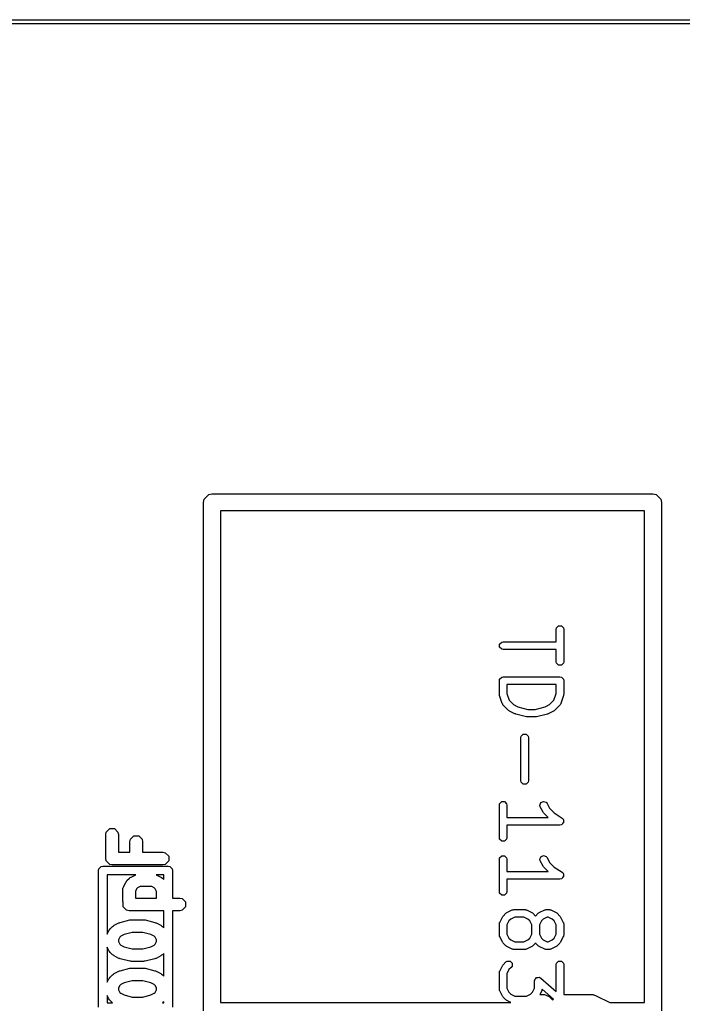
# Model space of a CAD drawing. Extents: x 95.1 to 121.9, y -82.3 to -63.1.
# Tile 10 of 35: x 100.5 to 104.5, y -69.8 to -63.9. Entities that reach past the tile are written whole.
import ezdxf

# ---------------------------------------------------------------- set-up
doc = ezdxf.new("R2010")
doc.units = 0
doc.layers.add('BLACK', color=7, linetype='CONTINUOUS')

msp = doc.modelspace()

# ---------------------------------------------------------------- linework, layer by layer
at = {"layer": 'BLACK', "linetype": 'CONTINUOUS'}
for p, q in [((99.8387, -63.9333), (116.9837, -63.9333)), ((116.9837, -63.9587), (99.8387, -63.9587)), ((101.6216, -66.7906), (101.625406, -66.771466)), ((101.6216, -69.8006), (101.6216, -66.7906)), ((101.625406, -66.771466), (101.652466, -66.744406)), ((101.652466, -66.744406), (101.6716, -66.7406)), ((101.6716, -66.7406), (104.2816, -66.7406)), ((104.2816, -66.7406), (104.300734, -66.744406)), ((104.300734, -66.744406), (104.327794, -66.771466)), ((104.327794, -66.771466), (104.3316, -66.7906)), ((104.3316, -66.7906), (104.3316, -69.8006)), ((101.7216, -66.8406), (101.7216, -69.7506)), ((104.2316, -66.8406), (101.7216, -66.8406)), ((104.2316, -69.7506), (104.2316, -66.8406)), ((103.708769, -67.542129), (103.710477, -67.533544)), ((103.708769, -67.615734), (103.708769, -67.542129)), ((103.710477, -67.533544), (103.722617, -67.521404)), ((103.722617, -67.521404), (103.739787, -67.521404)), ((103.739787, -67.521404), (103.751927, -67.533544)), ((103.751927, -67.533544), (103.753635, -67.542129)), ((103.753635, -67.542129), (103.753635, -67.734205)), ((103.374344, -67.629582), (103.386484, -67.617442)), ((103.374344, -67.646752), (103.374344, -67.629582)), ((103.386484, -67.658892), (103.374344, -67.646752)), ((103.386484, -67.617442), (103.395069, -67.615734)), ((103.395069, -67.6606), (103.386484, -67.658892)), ((103.395069, -67.615734), (103.708769, -67.615734)), ((103.708769, -67.6606), (103.395069, -67.6606)), ((103.708769, -67.734205), (103.708769, -67.6606)), ((103.710477, -67.74279), (103.708769, -67.734205)), ((103.722617, -67.75493), (103.710477, -67.74279)), ((103.739787, -67.75493), (103.722617, -67.75493)), ((103.751927, -67.74279), (103.739787, -67.75493)), ((103.753635, -67.734205), (103.751927, -67.74279)), ((103.372636, -67.846249), (103.374344, -67.837664)), ((103.374344, -67.837664), (103.386484, -67.825524)), ((103.386484, -67.825524), (103.395069, -67.823816)), ((103.395069, -67.823816), (103.731202, -67.823816)), ((103.731202, -67.823816), (103.739787, -67.825524)), ((103.739787, -67.825524), (103.751927, -67.837664)), ((103.751927, -67.837664), (103.753635, -67.846249)), ((103.372636, -67.926281), (103.372636, -67.846249)), ((103.708769, -67.868682), (103.417502, -67.868682)), ((103.417502, -67.868682), (103.417502, -67.922639)), ((103.708769, -67.922641), (103.708769, -67.868682)), ((103.753635, -67.846249), (103.753635, -67.926281)), ((103.373337, -67.929807), (103.372636, -67.926281)), ((103.373787, -67.933375), (103.373337, -67.929807)), ((103.389794, -67.981395), (103.373787, -67.933375)), ((103.417502, -67.922639), (103.430683, -67.962182)), ((103.695588, -67.962182), (103.708769, -67.922641)), ((103.752484, -67.933375), (103.736478, -67.981394)), ((103.752933, -67.929807), (103.752484, -67.933375)), ((103.753635, -67.926281), (103.752933, -67.929807)), ((103.390351, -67.982371), (103.389794, -67.981395)), ((103.390351, -67.982884), (103.390351, -67.982371)), ((103.392345, -67.985869), (103.390351, -67.982884)), ((103.39413, -67.988999), (103.392345, -67.985869)), ((103.394589, -67.989228), (103.39413, -67.988999)), ((103.395213, -67.990162), (103.394589, -67.989228)), ((103.427226, -68.022176), (103.395213, -67.990162)), ((103.430683, -67.962182), (103.456376, -67.987875)), ((103.456376, -67.987875), (103.482931, -68.001153)), ((103.482931, -68.001153), (103.541886, -68.015892)), ((103.584384, -68.015892), (103.64334, -68.001153)), ((103.64334, -68.001153), (103.669893, -67.987876)), ((103.669893, -67.987876), (103.695588, -67.962182)), ((103.731058, -67.990163), (103.699046, -68.022176)), ((103.731682, -67.989228), (103.731058, -67.990163)), ((103.732143, -67.988998), (103.731682, -67.989228)), ((103.733927, -67.985868), (103.732143, -67.988998)), ((103.735921, -67.982884), (103.733927, -67.985868)), ((103.736478, -67.981394), (103.735921, -67.982371)), ((103.735921, -67.982371), (103.735921, -67.982884)), ((103.430216, -68.024174), (103.427226, -68.022176)), ((103.433056, -68.026378), (103.430216, -68.024174)), ((103.465069, -68.042384), (103.433056, -68.026378)), ((103.467439, -68.043032), (103.465069, -68.042384)), ((103.46966, -68.044082), (103.467439, -68.043032)), ((103.533685, -68.060088), (103.46966, -68.044082)), ((103.536428, -68.060221), (103.533685, -68.060088)), ((103.539126, -68.060758), (103.536428, -68.060221)), ((103.587145, -68.060758), (103.539126, -68.060758)), ((103.541886, -68.015892), (103.584384, -68.015892)), ((103.589842, -68.060221), (103.587145, -68.060758)), ((103.592586, -68.060088), (103.589842, -68.060221)), ((103.656611, -68.044082), (103.592586, -68.060088)), ((103.65883, -68.043033), (103.656611, -68.044082)), ((103.661203, -68.042384), (103.65883, -68.043033)), ((103.693216, -68.026377), (103.661203, -68.042384)), ((103.696052, -68.024175), (103.693216, -68.026377)), ((103.699046, -68.022176), (103.696052, -68.024175)), ((103.500687, -68.182382), (103.502395, -68.173797)), ((103.500687, -68.438484), (103.500687, -68.182382)), ((103.502395, -68.173797), (103.514535, -68.161657)), ((103.514535, -68.161657), (103.531705, -68.161657)), ((103.531705, -68.161657), (103.543845, -68.173797)), ((103.543845, -68.173797), (103.545553, -68.182382)), ((103.545553, -68.182382), (103.545553, -68.438484)), ((103.502395, -68.447069), (103.500687, -68.438484)), ((103.514535, -68.459209), (103.502395, -68.447069)), ((103.531705, -68.459209), (103.514535, -68.459209)), ((103.543845, -68.447069), (103.531705, -68.459209)), ((103.545553, -68.438484), (103.543845, -68.447069)), ((103.372636, -68.582541), (103.374344, -68.573956)), ((103.372636, -68.774617), (103.372636, -68.582541)), ((103.374344, -68.573956), (103.386484, -68.561816)), ((103.386484, -68.561816), (103.403654, -68.561816)), ((103.403654, -68.561816), (103.415794, -68.573956)), ((103.415794, -68.573956), (103.417502, -68.582541)), ((103.417502, -68.582541), (103.417502, -68.656146)), ((103.612788, -68.584131), (103.618217, -68.567844)), ((103.615099, -68.592574), (103.612788, -68.584131)), ((103.631107, -68.624587), (103.615099, -68.592574)), ((103.618217, -68.567844), (103.633574, -68.560165)), ((103.633574, -68.560165), (103.649861, -68.565594)), ((103.649861, -68.565594), (103.655229, -68.572508)), ((103.655229, -68.572508), (103.669607, -68.601264)), ((103.417502, -68.656146), (103.661038, -68.656146)), ((103.633306, -68.62742), (103.631107, -68.624587)), ((103.635308, -68.630417), (103.633306, -68.62742)), ((103.661038, -68.656146), (103.635308, -68.630417)), ((103.669607, -68.601264), (103.697475, -68.629133)), ((103.697475, -68.629133), (103.743646, -68.659914)), ((103.731202, -68.701012), (103.417502, -68.701012)), ((103.417502, -68.701012), (103.417502, -68.774617)), ((103.739787, -68.699304), (103.731202, -68.701012)), ((103.74142, -68.69767), (103.739787, -68.699304)), ((103.743684, -68.697218), (103.74142, -68.69767)), ((103.743646, -68.659914), (103.749842, -68.666097)), ((103.747306, -68.691785), (103.743684, -68.697218)), ((103.751927, -68.687164), (103.747306, -68.691785)), ((103.749842, -68.666097), (103.750294, -68.668361)), ((103.750294, -68.668361), (103.751927, -68.669994)), ((103.751927, -68.669994), (103.751927, -68.676525)), ((103.751927, -68.676525), (103.753208, -68.682932)), ((103.753208, -68.682932), (103.751927, -68.684853)), ((103.751927, -68.684853), (103.751927, -68.687164)), ((101.043485, -68.756), (101.04634, -68.741649)), ((101.043485, -68.898857), (101.043485, -68.756)), ((101.04634, -68.741649), (101.066634, -68.721355)), ((101.066634, -68.721355), (101.095336, -68.721355)), ((101.095336, -68.721355), (101.11563, -68.741649)), ((101.11563, -68.741649), (101.118485, -68.756)), ((101.118485, -68.756), (101.118485, -68.861357)), ((101.189197, -68.784506), (101.209491, -68.764212)), ((101.209491, -68.764212), (101.238193, -68.764212)), ((101.238193, -68.764212), (101.258487, -68.784506)), ((101.186342, -68.798857), (101.189197, -68.784506)), ((101.186342, -68.861357), (101.186342, -68.798857)), ((101.258487, -68.784506), (101.261342, -68.798857)), ((101.261342, -68.798857), (101.261342, -68.861357)), ((103.374344, -68.783202), (103.372636, -68.774617)), ((103.386484, -68.795342), (103.374344, -68.783202)), ((103.403654, -68.795342), (103.386484, -68.795342)), ((103.415794, -68.783202), (103.403654, -68.795342)), ((103.417502, -68.774617), (103.415794, -68.783202)), ((101.118485, -68.861357), (101.186342, -68.861357)), ((101.261342, -68.861357), (101.380985, -68.861357)), ((101.380985, -68.861357), (101.395336, -68.864212)), ((101.395336, -68.864212), (101.41563, -68.884506)), ((101.41563, -68.884506), (101.41563, -68.913208)), ((103.374344, -68.894083), (103.386484, -68.881943)), ((103.386484, -68.881943), (103.403654, -68.881943)), ((103.403654, -68.881943), (103.415794, -68.894083)), ((103.612788, -68.904258), (103.618217, -68.887971)), ((103.618217, -68.887971), (103.633574, -68.880292)), ((103.633574, -68.880292), (103.649861, -68.885721)), ((103.649861, -68.885721), (103.655229, -68.892635)), ((101.002533, -68.95928), (101.01628, -68.945533)), ((101.01628, -68.945533), (101.026, -68.9436)), ((101.026, -68.9436), (101.412, -68.9436)), ((101.04634, -68.913208), (101.043485, -68.898857)), ((101.066634, -68.933502), (101.04634, -68.913208)), ((101.080985, -68.936357), (101.066634, -68.933502)), ((101.380985, -68.936357), (101.080985, -68.936357)), ((101.395336, -68.933502), (101.380985, -68.936357)), ((101.41563, -68.913208), (101.395336, -68.933502)), ((101.412, -68.9436), (101.42172, -68.945533)), ((101.42172, -68.945533), (101.435467, -68.95928)), ((103.372636, -68.902668), (103.374344, -68.894083)), ((103.372636, -69.094744), (103.372636, -68.902668)), ((103.415794, -68.894083), (103.417502, -68.902668)), ((103.417502, -68.902668), (103.417502, -68.976273)), ((103.615099, -68.912701), (103.612788, -68.904258)), ((103.631107, -68.944714), (103.615099, -68.912701)), ((103.633306, -68.947547), (103.631107, -68.944714)), ((103.635308, -68.950544), (103.633306, -68.947547)), ((103.655229, -68.892635), (103.669607, -68.921391)), ((103.669607, -68.921391), (103.697475, -68.94926)), ((101.0006, -68.969), (101.002533, -68.95928)), ((101.0006, -69.779), (101.0006, -68.969)), ((101.0514, -68.9944), (101.0514, -69.345603)), ((101.220333, -68.9944), (101.0514, -68.9944)), ((101.192786, -69.008174), (101.220333, -68.9944)), ((101.341637, -68.9944), (101.369184, -69.008174)), ((101.3866, -68.9944), (101.341637, -68.9944)), ((101.3866, -69.022867), (101.3866, -68.9944)), ((101.435467, -68.95928), (101.4374, -68.969)), ((101.4374, -68.969), (101.4374, -69.132786)), ((103.417502, -68.976273), (103.661038, -68.976273)), ((103.661038, -68.976273), (103.635308, -68.950544)), ((103.697475, -68.94926), (103.743646, -68.980041)), ((103.743646, -68.980041), (103.749842, -68.986224)), ((103.749842, -68.986224), (103.750294, -68.988488)), ((103.750294, -68.988488), (103.751927, -68.990121)), ((103.751927, -68.990121), (103.751927, -68.996652)), ((103.751927, -68.996652), (103.753208, -69.003059)), ((103.753208, -69.003059), (103.751927, -69.00498)), ((103.751927, -69.00498), (103.751927, -69.007291)), ((101.147444, -69.067801), (101.16173, -69.03923)), ((101.16173, -69.03923), (101.165413, -69.034483)), ((101.165413, -69.034483), (101.168755, -69.029483)), ((101.168755, -69.029483), (101.183042, -69.015197)), ((101.183042, -69.015197), (101.188039, -69.011858)), ((101.188039, -69.011858), (101.192786, -69.008174)), ((101.246981, -69.064929), (101.231769, -69.072535)), ((101.314989, -69.064929), (101.246981, -69.064929)), ((101.330201, -69.072535), (101.314989, -69.064929)), ((101.369184, -69.008174), (101.37393, -69.011857)), ((101.37393, -69.011857), (101.37893, -69.015198)), ((101.37893, -69.015198), (101.3866, -69.022867)), ((103.731202, -69.021139), (103.417502, -69.021139)), ((103.417502, -69.021139), (103.417502, -69.094744)), ((103.739787, -69.019431), (103.731202, -69.021139)), ((103.74142, -69.017797), (103.739787, -69.019431)), ((103.743684, -69.017345), (103.74142, -69.017797)), ((103.747306, -69.011912), (103.743684, -69.017345)), ((103.751927, -69.007291), (103.747306, -69.011912)), ((101.143485, -69.084572), (101.143851, -69.082729)), ((101.143485, -69.141715), (101.143485, -69.084572)), ((101.14358, -69.081914), (101.145166, -69.076118)), ((101.143851, -69.082729), (101.14358, -69.081914)), ((101.145166, -69.076118), (101.14634, -69.070221)), ((101.14634, -69.070221), (101.146947, -69.069613)), ((101.146947, -69.069613), (101.147444, -69.067801)), ((101.22609, -69.078213), (101.218485, -69.093425)), ((101.218485, -69.093425), (101.218485, -69.132786)), ((101.231769, -69.072535), (101.22609, -69.078213)), ((101.33588, -69.078214), (101.330201, -69.072535)), ((101.343485, -69.093423), (101.33588, -69.078214)), ((101.343485, -69.132786), (101.343485, -69.093423)), ((103.374344, -69.103329), (103.372636, -69.094744)), ((103.386484, -69.115469), (103.374344, -69.103329)), ((103.403654, -69.115469), (103.386484, -69.115469)), ((103.415794, -69.103329), (103.403654, -69.115469)), ((103.417502, -69.094744), (103.415794, -69.103329)), ((101.143851, -69.143557), (101.143485, -69.141715)), ((101.14358, -69.144373), (101.143851, -69.143557)), ((101.145166, -69.150168), (101.14358, -69.144373)), ((101.14634, -69.156066), (101.145166, -69.150168)), ((101.14634, -69.184637), (101.14634, -69.156066)), ((101.218485, -69.132786), (101.343485, -69.132786)), ((101.4374, -69.132786), (101.480985, -69.132786)), ((101.480985, -69.132786), (101.495336, -69.135641)), ((101.495336, -69.135641), (101.51563, -69.155935)), ((101.51563, -69.155935), (101.51563, -69.184637)), ((101.166634, -69.204931), (101.14634, -69.184637)), ((101.180985, -69.207786), (101.166634, -69.204931)), ((101.3866, -69.207786), (101.180985, -69.207786)), ((101.3866, -69.308581), (101.3866, -69.207786)), ((101.480985, -69.207786), (101.4374, -69.207786)), ((101.4374, -69.207786), (101.4374, -69.779)), ((101.495336, -69.204931), (101.480985, -69.207786)), ((101.51563, -69.184637), (101.495336, -69.204931)), ((103.393213, -69.241938), (103.395213, -69.238946)), ((103.395213, -69.238946), (103.411219, -69.222939)), ((103.411219, -69.222939), (103.414207, -69.220941)), ((103.414207, -69.220941), (103.41705, -69.218736)), ((103.41705, -69.218736), (103.449063, -69.20273)), ((103.449063, -69.20273), (103.450146, -69.202433)), ((103.450146, -69.202433), (103.45051, -69.20207)), ((103.45051, -69.20207), (103.454037, -69.201368)), ((103.454037, -69.201368), (103.457505, -69.200419)), ((103.457505, -69.200419), (103.457992, -69.200581)), ((103.457992, -69.200581), (103.459095, -69.200362)), ((103.459095, -69.200362), (103.52312, -69.200362)), ((103.52312, -69.200362), (103.524222, -69.200581)), ((103.524222, -69.200581), (103.52471, -69.200419)), ((103.52471, -69.200419), (103.528177, -69.201368)), ((103.528177, -69.201368), (103.531705, -69.20207)), ((103.531705, -69.20207), (103.532068, -69.202433)), ((103.532068, -69.202433), (103.533152, -69.20273)), ((103.533152, -69.20273), (103.565165, -69.218736)), ((103.565165, -69.218736), (103.568007, -69.220941)), ((103.568007, -69.220941), (103.570996, -69.222939)), ((103.570996, -69.222939), (103.587002, -69.238946)), ((103.587002, -69.238946), (103.587145, -69.23916)), ((103.587145, -69.23916), (103.587289, -69.238946)), ((103.587289, -69.238946), (103.603295, -69.222939)), ((103.603295, -69.222939), (103.606283, -69.220941)), ((103.606283, -69.220941), (103.609126, -69.218736)), ((103.609126, -69.218736), (103.641139, -69.20273)), ((103.641139, -69.20273), (103.642222, -69.202433)), ((103.642222, -69.202433), (103.642586, -69.20207)), ((103.642586, -69.20207), (103.646113, -69.201368)), ((103.646113, -69.201368), (103.649581, -69.200419)), ((103.649581, -69.200419), (103.650068, -69.200581)), ((103.650068, -69.200581), (103.651171, -69.200362)), ((103.651171, -69.200362), (103.667177, -69.200362)), ((103.667177, -69.200362), (103.668279, -69.200581)), ((103.668279, -69.200581), (103.668767, -69.200419)), ((103.668767, -69.200419), (103.672234, -69.201368)), ((103.672234, -69.201368), (103.675762, -69.20207)), ((103.675762, -69.20207), (103.676125, -69.202433)), ((103.676125, -69.202433), (103.677209, -69.20273)), ((103.677209, -69.20273), (103.709222, -69.218736)), ((103.709222, -69.218736), (103.712064, -69.220941)), ((103.712064, -69.220941), (103.715053, -69.222939)), ((103.715053, -69.222939), (103.731059, -69.238946)), ((103.731059, -69.238946), (103.733055, -69.241934)), ((101.083042, -69.300911), (101.088039, -69.297572)), ((101.088039, -69.297572), (101.092786, -69.293888)), ((101.092786, -69.293888), (101.121357, -69.279602)), ((101.121357, -69.279602), (101.125321, -69.278516)), ((101.125321, -69.278516), (101.129033, -69.276763)), ((101.129033, -69.276763), (101.186176, -69.262477)), ((101.186176, -69.262477), (101.190762, -69.262253)), ((101.190762, -69.262253), (101.195271, -69.261357)), ((101.195271, -69.261357), (101.2667, -69.261357)), ((101.2667, -69.261357), (101.271208, -69.262253)), ((101.271208, -69.262253), (101.275795, -69.262477)), ((101.275795, -69.262477), (101.332938, -69.276763)), ((101.332938, -69.276763), (101.336651, -69.278517)), ((101.336651, -69.278517), (101.340613, -69.279602)), ((101.340613, -69.279602), (101.369184, -69.293888)), ((101.369184, -69.293888), (101.37393, -69.297571)), ((101.37393, -69.297571), (101.37893, -69.300912)), ((103.372636, -69.28682), (103.372855, -69.285717)), ((103.372636, -69.350846), (103.372636, -69.28682)), ((103.372693, -69.28523), (103.373641, -69.281766)), ((103.372855, -69.285717), (103.372693, -69.28523)), ((103.373641, -69.281766), (103.374344, -69.278235)), ((103.374344, -69.278235), (103.374708, -69.27787)), ((103.374708, -69.27787), (103.375005, -69.276787)), ((103.375005, -69.276787), (103.391012, -69.244775)), ((103.391012, -69.244775), (103.393213, -69.241938)), ((103.429511, -69.268096), (103.417502, -69.292115)), ((103.417502, -69.292115), (103.417502, -69.34555)), ((103.44037, -69.257237), (103.429511, -69.268096)), ((103.464391, -69.245228), (103.44037, -69.257237)), ((103.517824, -69.245228), (103.464391, -69.245228)), ((103.541844, -69.257237), (103.517824, -69.245228)), ((103.552701, -69.268095), (103.541844, -69.257237)), ((103.564712, -69.292115), (103.552701, -69.268095)), ((103.564712, -69.34555), (103.564712, -69.292115)), ((103.621587, -69.268096), (103.609578, -69.292115)), ((103.609578, -69.292115), (103.609578, -69.34555)), ((103.632446, -69.257237), (103.621587, -69.268096)), ((103.656467, -69.245228), (103.632446, -69.257237)), ((103.661881, -69.245228), (103.656467, -69.245228)), ((103.685901, -69.257237), (103.661881, -69.245228)), ((103.696758, -69.268095), (103.685901, -69.257237)), ((103.708769, -69.292115), (103.696758, -69.268095)), ((103.708769, -69.34555), (103.708769, -69.292115)), ((103.733055, -69.241934), (103.735261, -69.244776)), ((103.735261, -69.244776), (103.751267, -69.276788)), ((103.751267, -69.276788), (103.751563, -69.277871)), ((103.751563, -69.277871), (103.751927, -69.278235)), ((103.751927, -69.278235), (103.752627, -69.281757)), ((103.752627, -69.281757), (103.753579, -69.285231)), ((103.753579, -69.285231), (103.753416, -69.285719)), ((103.753416, -69.285719), (103.753635, -69.28682)), ((103.753635, -69.28682), (103.753635, -69.350846)), ((101.0514, -69.345603), (101.06173, -69.324944)), ((101.06173, -69.324944), (101.065413, -69.320197)), ((101.065413, -69.320197), (101.068755, -69.315197)), ((101.068755, -69.315197), (101.083042, -69.300911)), ((101.151219, -69.348523), (101.131769, -69.358249)), ((101.199887, -69.336357), (101.151219, -69.348523)), ((101.262085, -69.336357), (101.199887, -69.336357)), ((101.31075, -69.348523), (101.262085, -69.336357)), ((101.330201, -69.358249), (101.31075, -69.348523)), ((101.37893, -69.300912), (101.3866, -69.308581)), ((103.372855, -69.351948), (103.372636, -69.350846)), ((103.372693, -69.352436), (103.372855, -69.351948)), ((103.373641, -69.355899), (103.372693, -69.352436)), ((103.374344, -69.359431), (103.373641, -69.355899)), ((103.417502, -69.34555), (103.429511, -69.369569)), ((103.552701, -69.36957), (103.564712, -69.34555)), ((103.609578, -69.34555), (103.621587, -69.369569)), ((103.696758, -69.36957), (103.708769, -69.34555)), ((103.752627, -69.355908), (103.751927, -69.359431)), ((103.753579, -69.352435), (103.752627, -69.355908)), ((103.753635, -69.350846), (103.753416, -69.351946)), ((103.753416, -69.351946), (103.753579, -69.352435)), ((101.12609, -69.363927), (101.118485, -69.379139)), ((101.118485, -69.379139), (101.118485, -69.390004)), ((101.118485, -69.390004), (101.12609, -69.405215)), ((101.131769, -69.358249), (101.12609, -69.363927)), ((101.12609, -69.405215), (101.131769, -69.410893)), ((101.131769, -69.410893), (101.151219, -69.420619)), ((101.31075, -69.420619), (101.330201, -69.410893)), ((101.33588, -69.363928), (101.330201, -69.358249)), ((101.330201, -69.410893), (101.33588, -69.405214)), ((101.343485, -69.379137), (101.33588, -69.363928)), ((101.33588, -69.405214), (101.343485, -69.390005)), ((101.343485, -69.390005), (101.343485, -69.379137)), ((103.374708, -69.359795), (103.374344, -69.359431)), ((103.375005, -69.360879), (103.374708, -69.359795)), ((103.391012, -69.392891), (103.375005, -69.360879)), ((103.393213, -69.395727), (103.391012, -69.392891)), ((103.395213, -69.39872), (103.393213, -69.395727)), ((103.411219, -69.414727), (103.395213, -69.39872)), ((103.429511, -69.369569), (103.44037, -69.380428)), ((103.44037, -69.380428), (103.464391, -69.392438)), ((103.464391, -69.392438), (103.517824, -69.392438)), ((103.517824, -69.392438), (103.541844, -69.380428)), ((103.541844, -69.380428), (103.552701, -69.36957)), ((103.587002, -69.39872), (103.570996, -69.414727)), ((103.587145, -69.398505), (103.587002, -69.39872)), ((103.587289, -69.39872), (103.587145, -69.398505)), ((103.603295, -69.414727), (103.587289, -69.39872)), ((103.621587, -69.369569), (103.632446, -69.380428)), ((103.632446, -69.380428), (103.656467, -69.392438)), ((103.656467, -69.392438), (103.661881, -69.392438)), ((103.661881, -69.392438), (103.685901, -69.380428)), ((103.685901, -69.380428), (103.696758, -69.36957)), ((103.731059, -69.39872), (103.715053, -69.414727)), ((103.733055, -69.395731), (103.731059, -69.39872)), ((103.735261, -69.39289), (103.733055, -69.395731)), ((103.751267, -69.360878), (103.735261, -69.39289)), ((103.751563, -69.359794), (103.751267, -69.360878)), ((103.751927, -69.359431), (103.751563, -69.359794)), ((101.06173, -69.444199), (101.0514, -69.423539)), ((101.0514, -69.423539), (101.0514, -69.631317)), ((101.065413, -69.448945), (101.06173, -69.444199)), ((101.068755, -69.453946), (101.065413, -69.448945)), ((101.083042, -69.468232), (101.068755, -69.453946)), ((101.088039, -69.47157), (101.083042, -69.468232)), ((101.092786, -69.475255), (101.088039, -69.47157)), ((101.151219, -69.420619), (101.199887, -69.432786)), ((101.199887, -69.432786), (101.262085, -69.432786)), ((101.262085, -69.432786), (101.31075, -69.420619)), ((101.37393, -69.471571), (101.369184, -69.475255)), ((101.37893, -69.468231), (101.37393, -69.471571)), ((101.3866, -69.460561), (101.37893, -69.468231)), ((101.3866, -69.594295), (101.3866, -69.460561)), ((103.414207, -69.416724), (103.411219, -69.414727)), ((103.41705, -69.41893), (103.414207, -69.416724)), ((103.449063, -69.434936), (103.41705, -69.41893)), ((103.450146, -69.435232), (103.449063, -69.434936)), ((103.45051, -69.435596), (103.450146, -69.435232)), ((103.454037, -69.436297), (103.45051, -69.435596)), ((103.457505, -69.437247), (103.454037, -69.436297)), ((103.457992, -69.437084), (103.457505, -69.437247)), ((103.459095, -69.437304), (103.457992, -69.437084)), ((103.52312, -69.437304), (103.459095, -69.437304)), ((103.524222, -69.437084), (103.52312, -69.437304)), ((103.52471, -69.437247), (103.524222, -69.437084)), ((103.528177, -69.436297), (103.52471, -69.437247)), ((103.531705, -69.435596), (103.528177, -69.436297)), ((103.532068, -69.435232), (103.531705, -69.435596)), ((103.533152, -69.434936), (103.532068, -69.435232)), ((103.565165, -69.41893), (103.533152, -69.434936)), ((103.568007, -69.416724), (103.565165, -69.41893)), ((103.570996, -69.414727), (103.568007, -69.416724)), ((103.606283, -69.416724), (103.603295, -69.414727)), ((103.609126, -69.41893), (103.606283, -69.416724)), ((103.641139, -69.434936), (103.609126, -69.41893)), ((103.642222, -69.435232), (103.641139, -69.434936)), ((103.642586, -69.435596), (103.642222, -69.435232)), ((103.646113, -69.436297), (103.642586, -69.435596)), ((103.649581, -69.437247), (103.646113, -69.436297)), ((103.650068, -69.437084), (103.649581, -69.437247)), ((103.651171, -69.437304), (103.650068, -69.437084)), ((103.667177, -69.437304), (103.651171, -69.437304)), ((103.668279, -69.437084), (103.667177, -69.437304)), ((103.668767, -69.437247), (103.668279, -69.437084)), ((103.672234, -69.436297), (103.668767, -69.437247)), ((103.675762, -69.435596), (103.672234, -69.436297)), ((103.676125, -69.435232), (103.675762, -69.435596)), ((103.677209, -69.434936), (103.676125, -69.435232)), ((103.709222, -69.41893), (103.677209, -69.434936)), ((103.712064, -69.416724), (103.709222, -69.41893)), ((103.715053, -69.414727), (103.712064, -69.416724)), ((101.121357, -69.489541), (101.092786, -69.475255)), ((101.125321, -69.490626), (101.121357, -69.489541)), ((101.129033, -69.49238), (101.125321, -69.490626)), ((101.186176, -69.506666), (101.129033, -69.49238)), ((101.190762, -69.506889), (101.186176, -69.506666)), ((101.195271, -69.507786), (101.190762, -69.506889)), ((101.2667, -69.507786), (101.195271, -69.507786)), ((101.271208, -69.506889), (101.2667, -69.507786)), ((101.275795, -69.506666), (101.271208, -69.506889)), ((101.332938, -69.49238), (101.275795, -69.506666)), ((101.336651, -69.490625), (101.332938, -69.49238)), ((101.340613, -69.489541), (101.336651, -69.490625)), ((101.369184, -69.475255), (101.340613, -69.489541)), ((103.391012, -69.532889), (103.393211, -69.530055)), ((103.393211, -69.530055), (103.395213, -69.527059)), ((103.395213, -69.527059), (103.41122, -69.511053)), ((103.41122, -69.511053), (103.418498, -69.506191)), ((103.418498, -69.506191), (103.435666, -69.506191)), ((103.435666, -69.506191), (103.447807, -69.518332)), ((103.447807, -69.518332), (103.447807, -69.5355)), ((103.708769, -69.526916), (103.710477, -69.518331)), ((103.708769, -69.685561), (103.708769, -69.526916)), ((103.710477, -69.518331), (103.722617, -69.506191)), ((103.722617, -69.506191), (103.739787, -69.506191)), ((103.739787, -69.506191), (103.751927, -69.518331)), ((103.751927, -69.518331), (103.753635, -69.526916)), ((103.753635, -69.526916), (103.753635, -69.704291)), ((101.068755, -69.600911), (101.083042, -69.586625)), ((101.083042, -69.586625), (101.088039, -69.583286)), ((101.088039, -69.583286), (101.092786, -69.579602)), ((101.092786, -69.579602), (101.121357, -69.565316)), ((101.121357, -69.565316), (101.125321, -69.56423)), ((101.125321, -69.56423), (101.129033, -69.562477)), ((101.129033, -69.562477), (101.186176, -69.548191)), ((101.186176, -69.548191), (101.190762, -69.547967)), ((101.190762, -69.547967), (101.195271, -69.547071)), ((101.195271, -69.547071), (101.2667, -69.547071)), ((101.2667, -69.547071), (101.271208, -69.547967)), ((101.271208, -69.547967), (101.275795, -69.548191)), ((101.275795, -69.548191), (101.332938, -69.562477)), ((101.332938, -69.562477), (101.336651, -69.564231)), ((101.336651, -69.564231), (101.340613, -69.565316)), ((101.340613, -69.565316), (101.369184, -69.579602)), ((101.369184, -69.579602), (101.37393, -69.583285)), ((101.37393, -69.583285), (101.37893, -69.586626)), ((101.37893, -69.586626), (101.3866, -69.594295)), ((103.372636, -69.574935), (103.372855, -69.573832)), ((103.372636, -69.670973), (103.372636, -69.574935)), ((103.372693, -69.573345), (103.373642, -69.569876)), ((103.372855, -69.573832), (103.372693, -69.573345)), ((103.373642, -69.569876), (103.374344, -69.56635)), ((103.374344, -69.56635), (103.374707, -69.565986)), ((103.374707, -69.565986), (103.375004, -69.564902)), ((103.375004, -69.564902), (103.391012, -69.532889)), ((103.429512, -69.556211), (103.417502, -69.580232)), ((103.417502, -69.580232), (103.417502, -69.665677)), ((103.442945, -69.542778), (103.429512, -69.556211)), ((103.447807, -69.5355), (103.442945, -69.542778)), ((101.0514, -69.631317), (101.06173, -69.610658)), ((101.06173, -69.610658), (101.065413, -69.605911)), ((101.065413, -69.605911), (101.068755, -69.600911)), ((101.131769, -69.643963), (101.12609, -69.649641)), ((101.151219, -69.634237), (101.131769, -69.643963)), ((101.199887, -69.622071), (101.151219, -69.634237)), ((101.262085, -69.622071), (101.199887, -69.622071)), ((101.31075, -69.634237), (101.262085, -69.622071)), ((101.330201, -69.643963), (101.31075, -69.634237)), ((101.33588, -69.649642), (101.330201, -69.643963)), ((103.580719, -69.622954), (103.581963, -69.616696)), ((103.580719, -69.665677), (103.580719, -69.622954)), ((103.581902, -69.615767), (103.582221, -69.615401)), ((103.581963, -69.616696), (103.581902, -69.615767)), ((103.582221, -69.615401), (103.582427, -69.614369)), ((103.582427, -69.614369), (103.588013, -69.608782)), ((103.588013, -69.608782), (103.593208, -69.602846)), ((103.593208, -69.602846), (103.594002, -69.602793)), ((103.594002, -69.602793), (103.594567, -69.602229)), ((103.594567, -69.602229), (103.602464, -69.602229)), ((103.602464, -69.602229), (103.610339, -69.601704)), ((103.610339, -69.601704), (103.611251, -69.602229)), ((103.611251, -69.602229), (103.611737, -69.602229)), ((103.611737, -69.602229), (103.612396, -69.602888)), ((103.612396, -69.602888), (103.617924, -69.606071)), ((103.617924, -69.606071), (103.708769, -69.685561)), ((101.12609, -69.649641), (101.118485, -69.664853)), ((101.118485, -69.664853), (101.118485, -69.675718)), ((101.118485, -69.675718), (101.12609, -69.690929)), ((101.12609, -69.690929), (101.131769, -69.696607)), ((101.131769, -69.696607), (101.151219, -69.706333)), ((101.31075, -69.706333), (101.330201, -69.696607)), ((101.330201, -69.696607), (101.33588, -69.690928)), ((101.343485, -69.664851), (101.33588, -69.649642)), ((101.33588, -69.690928), (101.343485, -69.675719)), ((101.343485, -69.675719), (101.343485, -69.664851)), ((103.372855, -69.672075), (103.372636, -69.670973)), ((103.372693, -69.672563), (103.372855, -69.672075)), ((103.373641, -69.676026), (103.372693, -69.672563)), ((103.374344, -69.679558), (103.373641, -69.676026)), ((103.374708, -69.679922), (103.374344, -69.679558)), ((103.375005, -69.681006), (103.374708, -69.679922)), ((103.391012, -69.713018), (103.375005, -69.681006)), ((103.417502, -69.665677), (103.429511, -69.689696)), ((103.429511, -69.689696), (103.44037, -69.700555)), ((103.44037, -69.700555), (103.464391, -69.712565)), ((103.53383, -69.712565), (103.55785, -69.700555)), ((103.55785, -69.700555), (103.568709, -69.689696)), ((103.568709, -69.689696), (103.580719, -69.665677)), ((103.623216, -69.681006), (103.611723, -69.703991)), ((103.611723, -69.703991), (103.640767, -69.703991)), ((103.623512, -69.679922), (103.623216, -69.681006)), ((103.623877, -69.679558), (103.623512, -69.679922)), ((103.624579, -69.676026), (103.623877, -69.679558)), ((103.625528, -69.672563), (103.624579, -69.676026)), ((103.693227, -69.731579), (103.625423, -69.67225)), ((103.625423, -69.67225), (103.625528, -69.672563)), ((103.640767, -69.703991), (103.667803, -69.71519)), ((103.753635, -69.704291), (103.75436, -69.703991)), ((103.75436, -69.703991), (103.768992, -69.70255)), ((103.768992, -69.70255), (103.911849, -69.70255)), ((103.911849, -69.70255), (103.926481, -69.703991)), ((103.926481, -69.703991), (103.92897, -69.705022)), ((103.92897, -69.705022), (103.931658, -69.705213)), ((103.931658, -69.705213), (103.94539, -69.710468)), ((101.06173, -69.729913), (101.0514, -69.709253)), ((101.0514, -69.709253), (101.0514, -69.7536)), ((101.0514, -69.7536), (101.082696, -69.7536)), ((101.065413, -69.734659), (101.06173, -69.729913)), ((101.068755, -69.73966), (101.065413, -69.734659)), ((101.082696, -69.7536), (101.068755, -69.73966)), ((101.151219, -69.706333), (101.199887, -69.7185)), ((101.199887, -69.7185), (101.262085, -69.7185)), ((101.262085, -69.7185), (101.31075, -69.706333)), ((101.3866, -69.746275), (101.379275, -69.7536)), ((101.379275, -69.7536), (101.3866, -69.7536)), ((101.3866, -69.7536), (101.3866, -69.746275)), ((101.7216, -69.7506), (103.440137, -69.7506)), ((103.393213, -69.715854), (103.391012, -69.713018)), ((103.395213, -69.718847), (103.393213, -69.715854)), ((103.411219, -69.734854), (103.395213, -69.718847)), ((103.414207, -69.736851), (103.411219, -69.734854)), ((103.41705, -69.739057), (103.414207, -69.736851)), ((103.440137, -69.7506), (103.41705, -69.739057)), ((103.464391, -69.712565), (103.53383, -69.712565)), ((103.667803, -69.71519), (103.687204, -69.734591)), ((103.687204, -69.734591), (103.693227, -69.731579)), ((103.94539, -69.710468), (104.025654, -69.7506)), ((104.025654, -69.7506), (104.2316, -69.7506))]:
    msp.add_line(p, q, dxfattribs=at)

doc.saveas('drawing.dxf')
